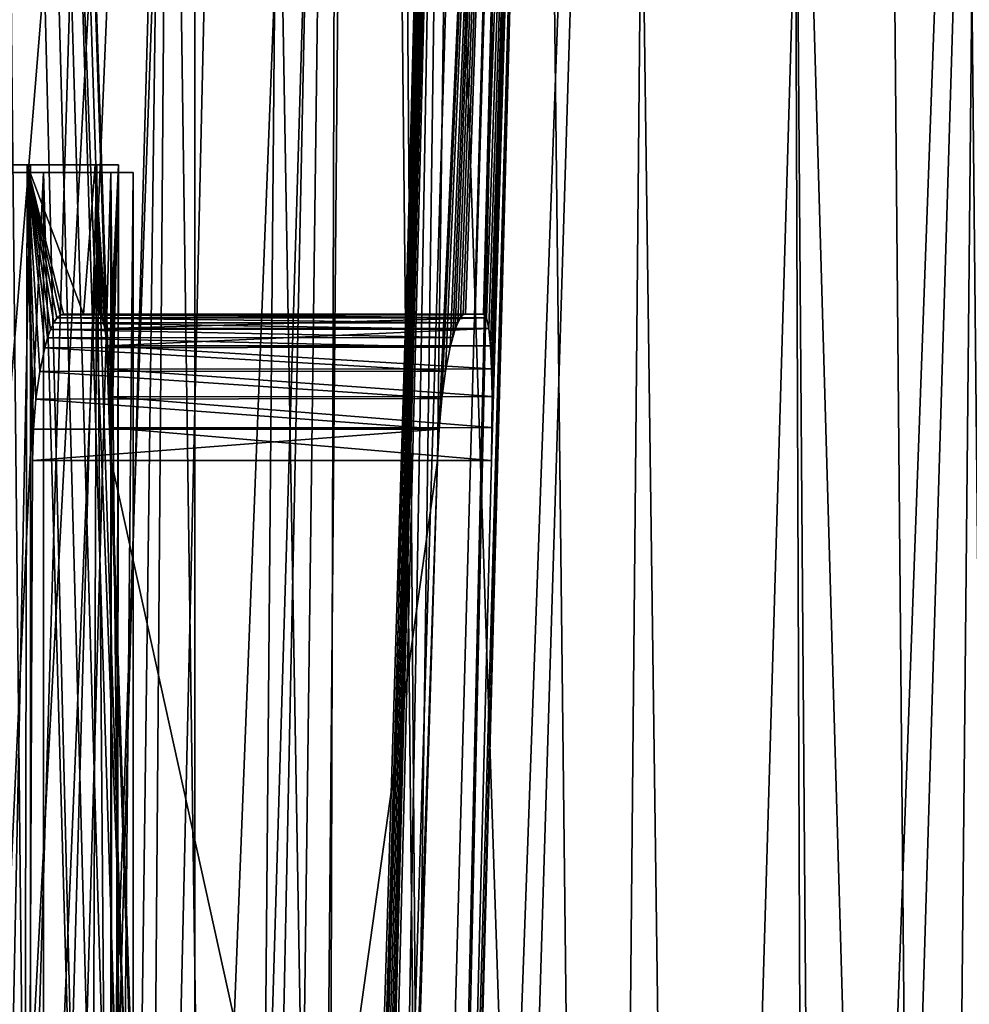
# Model space of a CAD drawing. Header units: millimetres. Extents: x -272 to -228, y -64 to 39.
# Tile 237 of 245: x -237.48 to -234.29, y 15.68 to 18.99. Entities that reach past the tile are written whole.
import ezdxf

# ---------------------------------------------------------------- set-up
doc = ezdxf.new("R2010")
doc.units = ezdxf.units.MM
doc.header["$LTSCALE"] = 26.699852
for name, color, linetype in [('1', 7, 'CONTINUOUS'), ('22', 7, 'CONTINUOUS'), ('23', 7, 'CONTINUOUS'), ('3', 7, 'CONTINUOUS'), ('370', 7, 'CONTINUOUS'), ('371', 7, 'CONTINUOUS'), ('41', 7, 'CONTINUOUS'), ('42', 7, 'CONTINUOUS'), ('46', 7, 'CONTINUOUS'), ('56', 7, 'CONTINUOUS'), ('57', 7, 'CONTINUOUS'), ('64', 7, 'CONTINUOUS'), ('65', 7, 'CONTINUOUS'), ('81', 7, 'CONTINUOUS'), ('82', 7, 'CONTINUOUS')]:
    doc.layers.add(name, color=color, linetype=linetype)

msp = doc.modelspace()

# ---------------------------------------------------------------- linework, layer by layer
at = {"layer": '1', "color": 7, "linetype": 'Continuous'}
for points in [[(-237.8139, 18.5, 4.0771), (-237.4446, 18.5, 2.7356), (-237.61, 10.3695, 3.4073), (-237.8139, 18.5, 4.0771)], [(-237.61, 10.3695, 3.4073), (-237.4446, 18.5, 2.7356), (-237.4446, 10.5, 2.7356), (-237.61, 10.3695, 3.4073)]]:
    msp.add_3dface(points, dxfattribs=at)
at = {"layer": '22', "color": 7, "linetype": 'Continuous'}
for points in [[(-237.1793, 7.1956, 5.2596), (-236.9536, 24.6095, 5.8884), (-237.6873, 7.1956, 6.3586), (-237.1793, 7.1956, 5.2596)], [(-237.6873, 7.1956, 6.3586), (-236.9536, 24.6095, 5.8884), (-237.6094, 12.3122, 6.4992), (-237.6873, 7.1956, 6.3586)], [(-236.9536, 24.6095, 5.8884), (-237.6406, 24.6095, 7.2199), (-237.5309, 17.5087, 6.6418), (-236.9536, 24.6095, 5.8884)], [(-237.5309, 17.5087, 6.6418), (-237.6094, 12.3122, 6.4992), (-236.9536, 24.6095, 5.8884), (-237.5309, 17.5087, 6.6418)], [(-237.0909, 7.1956, 5.0388), (-236.9536, 24.6095, 5.8884), (-237.1793, 7.1956, 5.2596), (-237.0909, 7.1956, 5.0388)], [(-236.4096, 24.6095, 4.4924), (-236.9536, 24.6095, 5.8884), (-237.0909, 7.1956, 5.0388), (-236.4096, 24.6095, 4.4924)], [(-236.7692, 7.1956, 4.1206), (-236.4096, 24.6095, 4.4924), (-237.0909, 7.1956, 5.0388), (-236.7692, 7.1956, 4.1206)], [(-236.634, 7.1956, 3.6585), (-236.4096, 24.6095, 4.4924), (-236.7692, 7.1956, 4.1206), (-236.634, 7.1956, 3.6585)], [(-236.46, 7.1956, 2.9502), (-236.4096, 24.6095, 4.4924), (-236.634, 7.1956, 3.6585), (-236.46, 7.1956, 2.9502)], [(-236.0145, 24.6095, 3.0472), (-236.4096, 24.6095, 4.4924), (-236.46, 7.1956, 2.9502), (-236.0145, 24.6095, 3.0472)]]:
    msp.add_3dface(points, dxfattribs=at)
at = {"layer": '23', "color": 7, "linetype": 'Continuous'}
for points in [[(-237.3853, 7, -5.7237), (-237.9962, 7, -6.9138), (-237.5677, 24.6095, -7.0936), (-237.3853, 7, -5.7237)], [(-236.8944, 24.6095, -5.7552), (-237.3853, 7, -5.7237), (-237.5677, 24.6095, -7.0936), (-236.8944, 24.6095, -5.7552)], [(-236.892, 7, -4.4802), (-237.3853, 7, -5.7237), (-236.8944, 24.6095, -5.7552), (-236.892, 7, -4.4802)], [(-236.3646, 24.6095, -4.3538), (-236.892, 7, -4.4802), (-236.8944, 24.6095, -5.7552), (-236.3646, 24.6095, -4.3538)], [(-236.521, 7, -3.195), (-236.892, 7, -4.4802), (-236.3646, 24.6095, -4.3538), (-236.521, 7, -3.195)], [(-236.5062, 7.0034, -3.1324), (-236.521, 7, -3.195), (-235.9842, 24.6095, -2.9046), (-236.5062, 7.0034, -3.1324)], [(-235.9842, 24.6095, -2.9046), (-236.521, 7, -3.195), (-236.3646, 24.6095, -4.3538), (-235.9842, 24.6095, -2.9046)], [(-236.4917, 7.0135, -3.0707), (-236.5062, 7.0034, -3.1324), (-235.9842, 24.6095, -2.9046), (-236.4917, 7.0135, -3.0707)], [(-236.4779, 7.03, -3.0111), (-236.4917, 7.0135, -3.0707), (-235.9842, 24.6095, -2.9046), (-236.4779, 7.03, -3.0111)], [(-236.4648, 7.0524, -2.9547), (-236.4779, 7.03, -3.0111), (-235.9842, 24.6095, -2.9046), (-236.4648, 7.0524, -2.9547)], [(-236.4527, 7.0803, -2.902), (-236.4648, 7.0524, -2.9547), (-235.9842, 24.6095, -2.9046), (-236.4527, 7.0803, -2.902)], [(-236.0145, 24.6095, 3.0472), (-236.46, 7.1956, 2.9502), (-236.3216, 7.1956, 2.2216), (-236.0145, 24.6095, 3.0472)], [(-236.4415, 7.1134, -2.8532), (-236.4527, 7.0803, -2.902), (-235.9842, 24.6095, -2.9046), (-236.4415, 7.1134, -2.8532)], [(-236.422, 7.193, -2.7696), (-236.4415, 7.1134, -2.8532), (-235.9842, 24.6095, -2.9046), (-236.422, 7.193, -2.7696)], [(-236.079, 17.5087, -2.4081), (-236.422, 7.193, -2.7696), (-235.9842, 24.6095, -2.9046), (-236.079, 17.5087, -2.4081)], [(-236.2522, 7.1956, 1.7416), (-236.0145, 24.6095, 3.0472), (-236.3216, 7.1956, 2.2216), (-236.2522, 7.1956, 1.7416)], [(-236.0145, 24.6095, 3.0472), (-236.2522, 7.1956, 1.7416), (-235.7726, 24.6095, 1.5687), (-236.0145, 24.6095, 3.0472)], [(-236.2522, 7.1956, 1.7416), (-236.165, 7.1956, 0.7916), (-235.7726, 24.6095, 1.5687), (-236.2522, 7.1956, 1.7416)], [(-236.165, 7.1956, 0.7916), (-236.1539, 7.1956, 0.5664), (-235.7726, 24.6095, 1.5687), (-236.165, 7.1956, 0.7916)], [(-236.1581, 7.1956, -0.6599), (-236.0288, 12.3122, -0.7554), (-235.6865, 24.6095, 0.0729), (-236.1581, 7.1956, -0.6599)], [(-236.1539, 7.1956, 0.5664), (-236.1581, 7.1956, -0.6599), (-235.6865, 24.6095, 0.0729), (-236.1539, 7.1956, 0.5664)], [(-235.7726, 24.6095, 1.5687), (-236.1539, 7.1956, 0.5664), (-235.6865, 24.6095, 0.0729), (-235.7726, 24.6095, 1.5687)], [(-236.0737, 17.614, -2.3936), (-236.079, 17.5087, -2.4081), (-235.7573, 24.6095, -1.4237), (-236.0737, 17.614, -2.3936)], [(-235.7573, 24.6095, -1.4237), (-236.079, 17.5087, -2.4081), (-235.9842, 24.6095, -2.9046), (-235.7573, 24.6095, -1.4237)], [(-236.0644, 17.716, -2.3548), (-236.0737, 17.614, -2.3936), (-235.7573, 24.6095, -1.4237), (-236.0644, 17.716, -2.3548)], [(-236.0517, 17.8086, -2.2931), (-236.0644, 17.716, -2.3548), (-235.7573, 24.6095, -1.4237), (-236.0517, 17.8086, -2.2931)], [(-236.0361, 17.8883, -2.2096), (-236.0517, 17.8086, -2.2931), (-235.7573, 24.6095, -1.4237), (-236.0361, 17.8883, -2.2096)], [(-236.0276, 17.9211, -2.1611), (-236.0361, 17.8883, -2.2096), (-235.7573, 24.6095, -1.4237), (-236.0276, 17.9211, -2.1611)], [(-236.0288, 12.3122, -0.7554), (-235.898, 17.5087, -0.8524), (-235.6865, 24.6095, 0.0729), (-236.0288, 12.3122, -0.7554)], [(-236.019, 17.9487, -2.1091), (-236.0276, 17.9211, -2.1611), (-235.7573, 24.6095, -1.4237), (-236.019, 17.9487, -2.1091)], [(-236.0101, 17.9708, -2.0538), (-236.019, 17.9487, -2.1091), (-235.7573, 24.6095, -1.4237), (-236.0101, 17.9708, -2.0538)], [(-236.0013, 17.987, -1.9956), (-236.0101, 17.9708, -2.0538), (-235.7573, 24.6095, -1.4237), (-236.0013, 17.987, -1.9956)], [(-235.9927, 17.9967, -1.9359), (-236.0013, 17.987, -1.9956), (-235.7573, 24.6095, -1.4237), (-235.9927, 17.9967, -1.9359)], [(-235.9844, 18, -1.8759), (-235.9927, 17.9967, -1.9359), (-235.7573, 24.6095, -1.4237), (-235.9844, 18, -1.8759)], [(-235.9518, 18, -1.614), (-235.9844, 18, -1.8759), (-235.7573, 24.6095, -1.4237), (-235.9518, 18, -1.614)], [(-235.9242, 18, -1.3516), (-235.9518, 18, -1.614), (-235.7573, 24.6095, -1.4237), (-235.9242, 18, -1.3516)], [(-235.9144, 17.9877, -1.2417), (-235.9242, 18, -1.3516), (-235.6865, 24.6095, 0.0729), (-235.9144, 17.9877, -1.2417)], [(-235.6865, 24.6095, 0.0729), (-235.9242, 18, -1.3516), (-235.7573, 24.6095, -1.4237), (-235.6865, 24.6095, 0.0729)], [(-235.9065, 17.9513, -1.1369), (-235.9144, 17.9877, -1.2417), (-235.6865, 24.6095, 0.0729), (-235.9065, 17.9513, -1.1369)], [(-235.9008, 17.8932, -1.0435), (-235.9065, 17.9513, -1.1369), (-235.6865, 24.6095, 0.0729), (-235.9008, 17.8932, -1.0435)], [(-235.8972, 17.816, -0.965), (-235.9008, 17.8932, -1.0435), (-235.6865, 24.6095, 0.0729), (-235.8972, 17.816, -0.965)], [(-235.898, 17.5087, -0.8524), (-235.896, 17.6188, -0.8667), (-235.6865, 24.6095, 0.0729), (-235.898, 17.5087, -0.8524)], [(-235.8957, 17.7233, -0.9051), (-235.8972, 17.816, -0.965), (-235.6865, 24.6095, 0.0729), (-235.8957, 17.7233, -0.9051)], [(-235.896, 17.6188, -0.8667), (-235.8957, 17.7233, -0.9051), (-235.6865, 24.6095, 0.0729), (-235.896, 17.6188, -0.8667)], [(-236.4072, 7.2851, -2.7082), (-236.422, 7.193, -2.7696), (-236.079, 17.5087, -2.4081), (-236.4072, 7.2851, -2.7082)], [(-236.3968, 7.3866, -2.6696), (-236.4072, 7.2851, -2.7082), (-236.079, 17.5087, -2.4081), (-236.3968, 7.3866, -2.6696)], [(-236.079, 17.5087, -2.4081), (-236.2359, 12.4486, -2.5327), (-236.3968, 7.3866, -2.6696), (-236.079, 17.5087, -2.4081)]]:
    msp.add_3dface(points, dxfattribs=at)
at = {"layer": '3', "color": 7, "linetype": 'Continuous'}
for points in [[(-237.4563, 18.5, -2.7891), (-237.8314, 18.5, -4.129), (-237.4797, 7.4913, -2.8923), (-237.4563, 18.5, -2.7891)], [(-237.4797, 7.4913, -2.8923), (-237.8314, 18.5, -4.129), (-237.4829, 7.3872, -2.9061), (-237.4797, 7.4913, -2.8923)], [(-237.4378, 17.5087, -2.7042), (-237.4563, 18.5, -2.7891), (-237.4797, 7.4913, -2.8923), (-237.4378, 17.5087, -2.7042)], [(-237.2283, 18.5, -1.4165), (-237.4563, 18.5, -2.7891), (-237.2672, 18, -1.7313), (-237.2283, 18.5, -1.4165)], [(-237.2672, 18, -1.7313), (-237.4563, 18.5, -2.7891), (-237.3346, 18, -2.17), (-237.2672, 18, -1.7313)], [(-237.3346, 18, -2.17), (-237.4563, 18.5, -2.7891), (-237.3452, 17.9967, -2.2313), (-237.3346, 18, -2.17)], [(-237.3452, 17.9967, -2.2313), (-237.4563, 18.5, -2.7891), (-237.3561, 17.9867, -2.292), (-237.3452, 17.9967, -2.2313)], [(-237.3561, 17.9867, -2.292), (-237.4563, 18.5, -2.7891), (-237.3669, 17.9703, -2.351), (-237.3561, 17.9867, -2.292)], [(-237.3669, 17.9703, -2.351), (-237.4563, 18.5, -2.7891), (-237.3774, 17.9479, -2.4069), (-237.3669, 17.9703, -2.351)], [(-237.3774, 17.9479, -2.4069), (-237.4563, 18.5, -2.7891), (-237.3875, 17.92, -2.4592), (-237.3774, 17.9479, -2.4069)], [(-237.3875, 17.92, -2.4592), (-237.4563, 18.5, -2.7891), (-237.3971, 17.8869, -2.5078), (-237.3875, 17.92, -2.4592)], [(-237.3971, 17.8869, -2.5078), (-237.4563, 18.5, -2.7891), (-237.414, 17.8071, -2.5912), (-237.3971, 17.8869, -2.5078)], [(-237.414, 17.8071, -2.5912), (-237.4563, 18.5, -2.7891), (-237.4267, 17.7148, -2.6522), (-237.414, 17.8071, -2.5912)], [(-237.4267, 17.7148, -2.6522), (-237.4563, 18.5, -2.7891), (-237.4348, 17.6132, -2.6903), (-237.4267, 17.7148, -2.6522)], [(-237.4348, 17.6132, -2.6903), (-237.4563, 18.5, -2.7891), (-237.4378, 17.5087, -2.7042), (-237.4348, 17.6132, -2.6903)], [(-237.4446, 10.5, 2.7356), (-237.4446, 18.5, 2.7356), (-237.2224, 18.5, 1.3621), (-237.4446, 10.5, 2.7356)], [(-237.2513, 10.5, 1.6101), (-237.4446, 10.5, 2.7356), (-237.2224, 18.5, 1.3621), (-237.2513, 10.5, 1.6101)], [(-237.215, 18, -1.2906), (-237.2283, 18.5, -1.4165), (-237.2672, 18, -1.7313), (-237.215, 18, -1.2906)], [(-237.1587, 10.5, 0.4719), (-237.2513, 10.5, 1.6101), (-237.2224, 18.5, 1.3621), (-237.1587, 10.5, 0.4719)], [(-237.15, 18.5, -0.0274), (-237.2283, 18.5, -1.4165), (-237.1818, 17.8154, -0.9037), (-237.15, 18.5, -0.0274)], [(-237.1818, 17.8154, -0.9037), (-237.2283, 18.5, -1.4165), (-237.1877, 17.8935, -0.983), (-237.1818, 17.8154, -0.9037)], [(-237.1877, 17.8935, -0.983), (-237.2283, 18.5, -1.4165), (-237.1952, 17.9515, -1.0765), (-237.1877, 17.8935, -0.983)], [(-237.1952, 17.9515, -1.0765), (-237.2283, 18.5, -1.4165), (-237.2044, 17.9878, -1.181), (-237.1952, 17.9515, -1.0765)], [(-237.2044, 17.9878, -1.181), (-237.2283, 18.5, -1.4165), (-237.215, 18, -1.2906), (-237.2044, 17.9878, -1.181)], [(-237.15, 18.5, -0.0274), (-237.1587, 10.5, 0.4719), (-237.2224, 18.5, 1.3621), (-237.15, 18.5, -0.0274)], [(-237.1778, 17.7226, -0.8441), (-237.15, 18.5, -0.0274), (-237.1818, 17.8154, -0.9037), (-237.1778, 17.7226, -0.8441)], [(-237.1753, 17.6184, -0.8061), (-237.15, 18.5, -0.0274), (-237.1778, 17.7226, -0.8441), (-237.1753, 17.6184, -0.8061)], [(-237.1744, 17.5087, -0.792), (-237.15, 18.5, -0.0274), (-237.1753, 17.6184, -0.8061), (-237.1744, 17.5087, -0.792)], [(-237.1675, 10.5, -0.6699), (-237.15, 18.5, -0.0274), (-237.1744, 17.5087, -0.792), (-237.1675, 10.5, -0.6699)], [(-237.1675, 10.5, -0.6699), (-237.1587, 10.5, 0.4719), (-237.15, 18.5, -0.0274), (-237.1675, 10.5, -0.6699)]]:
    msp.add_3dface(points, dxfattribs=at)
at = {"layer": '370', "color": 31, "linetype": 'Continuous', "true_color": 0xffba99}
for points in [[(-237.7753, 10.4463, 4.119), (-237.4016, 10.4463, 2.7731), (-237.7753, 18.475, 4.119), (-237.7753, 10.4463, 4.119)], [(-237.7753, 18.475, 4.119), (-237.4016, 10.4463, 2.7731), (-237.4016, 18.475, 2.7731), (-237.7753, 18.475, 4.119)], [(-237.4016, 10.4463, 2.7731), (-237.1756, 10.4463, 1.3947), (-237.4016, 18.475, 2.7731), (-237.4016, 10.4463, 2.7731)], [(-237.4016, 18.475, 2.7731), (-237.1756, 10.4463, 1.3947), (-237.1756, 18.475, 1.3947), (-237.4016, 18.475, 2.7731)], [(-237.1756, 10.4463, 1.3947), (-237.1, 10.4463), (-237.1756, 18.475, 1.3947), (-237.1756, 10.4463, 1.3947)], [(-237.1756, 18.475, 1.3947), (-237.1, 10.4463), (-237.1, 18.475), (-237.1756, 18.475, 1.3947)]]:
    msp.add_3dface(points, dxfattribs=at)
at = {"layer": '371', "color": 31, "linetype": 'Continuous', "true_color": 0xffba99}
for points in [[(-237.4016, 10.4463, -2.7731), (-237.7753, 10.4463, -4.119), (-237.4016, 18.475, -2.7731), (-237.4016, 10.4463, -2.7731)], [(-237.4016, 18.475, -2.7731), (-237.7753, 10.4463, -4.119), (-237.7753, 18.475, -4.119), (-237.4016, 18.475, -2.7731)], [(-237.1756, 10.4463, -1.3947), (-237.4016, 10.4463, -2.7731), (-237.1756, 18.475, -1.3947), (-237.1756, 10.4463, -1.3947)], [(-237.1756, 18.475, -1.3947), (-237.4016, 10.4463, -2.7731), (-237.4016, 18.475, -2.7731), (-237.1756, 18.475, -1.3947)], [(-237.1, 10.4463), (-237.1756, 10.4463, -1.3947), (-237.1, 18.475), (-237.1, 10.4463)], [(-237.1, 18.475), (-237.1756, 10.4463, -1.3947), (-237.1756, 18.475, -1.3947), (-237.1, 18.475)]]:
    msp.add_3dface(points, dxfattribs=at)
at = {"layer": '41', "color": 7, "linetype": 'Continuous'}
for points in [[(-237.2672, 18, -1.7313), (-237.3346, 18, -2.17), (-235.9844, 18, -1.8759), (-237.2672, 18, -1.7313)], [(-237.215, 18, -1.2906), (-237.2672, 18, -1.7313), (-235.9844, 18, -1.8759), (-237.215, 18, -1.2906)], [(-237.215, 18, -1.2906), (-235.9844, 18, -1.8759), (-235.9518, 18, -1.614), (-237.215, 18, -1.2906)], [(-237.215, 18, -1.2906), (-235.9518, 18, -1.614), (-235.9242, 18, -1.3516), (-237.215, 18, -1.2906)]]:
    msp.add_3dface(points, dxfattribs=at)
at = {"layer": '42', "color": 7, "linetype": 'Continuous'}
for points in [[(-237.1675, 10.5, -0.6699), (-237.1744, 17.5087, -0.792), (-236.0288, 12.3122, -0.7554), (-237.1675, 10.5, -0.6699)], [(-237.1744, 17.5087, -0.792), (-235.898, 17.5087, -0.8524), (-236.0288, 12.3122, -0.7554), (-237.1744, 17.5087, -0.792)]]:
    msp.add_3dface(points, dxfattribs=at)
at = {"layer": '46', "color": 7, "linetype": 'Continuous'}
for points in [[(-237.4378, 17.5087, -2.7042), (-237.4797, 7.4913, -2.8923), (-236.079, 17.5087, -2.4081), (-237.4378, 17.5087, -2.7042)], [(-237.4797, 7.4913, -2.8923), (-236.2359, 12.4486, -2.5327), (-236.079, 17.5087, -2.4081), (-237.4797, 7.4913, -2.8923)]]:
    msp.add_3dface(points, dxfattribs=at)
at = {"layer": '56', "color": 7, "linetype": 'Continuous'}
for points in [[(-237.3561, 17.9867, -2.292), (-237.3669, 17.9703, -2.351), (-236.0101, 17.9708, -2.0538), (-237.3561, 17.9867, -2.292)], [(-237.3452, 17.9967, -2.2313), (-237.3561, 17.9867, -2.292), (-236.0013, 17.987, -1.9956), (-237.3452, 17.9967, -2.2313)], [(-237.3561, 17.9867, -2.292), (-236.0101, 17.9708, -2.0538), (-236.0013, 17.987, -1.9956), (-237.3561, 17.9867, -2.292)], [(-237.3346, 18, -2.17), (-237.3452, 17.9967, -2.2313), (-235.9844, 18, -1.8759), (-237.3346, 18, -2.17)], [(-237.3452, 17.9967, -2.2313), (-235.9927, 17.9967, -1.9359), (-235.9844, 18, -1.8759), (-237.3452, 17.9967, -2.2313)], [(-237.3452, 17.9967, -2.2313), (-236.0013, 17.987, -1.9956), (-235.9927, 17.9967, -1.9359), (-237.3452, 17.9967, -2.2313)], [(-237.3774, 17.9479, -2.4069), (-237.3875, 17.92, -2.4592), (-236.0276, 17.9211, -2.1611), (-237.3774, 17.9479, -2.4069)], [(-237.3669, 17.9703, -2.351), (-237.3774, 17.9479, -2.4069), (-236.019, 17.9487, -2.1091), (-237.3669, 17.9703, -2.351)], [(-237.3774, 17.9479, -2.4069), (-236.0276, 17.9211, -2.1611), (-236.019, 17.9487, -2.1091), (-237.3774, 17.9479, -2.4069)], [(-237.3669, 17.9703, -2.351), (-236.019, 17.9487, -2.1091), (-236.0101, 17.9708, -2.0538), (-237.3669, 17.9703, -2.351)], [(-237.3875, 17.92, -2.4592), (-237.3971, 17.8869, -2.5078), (-236.0361, 17.8883, -2.2096), (-237.3875, 17.92, -2.4592)], [(-237.3875, 17.92, -2.4592), (-236.0361, 17.8883, -2.2096), (-236.0276, 17.9211, -2.1611), (-237.3875, 17.92, -2.4592)], [(-237.3971, 17.8869, -2.5078), (-237.414, 17.8071, -2.5912), (-236.0517, 17.8086, -2.2931), (-237.3971, 17.8869, -2.5078)], [(-237.3971, 17.8869, -2.5078), (-236.0517, 17.8086, -2.2931), (-236.0361, 17.8883, -2.2096), (-237.3971, 17.8869, -2.5078)], [(-237.414, 17.8071, -2.5912), (-237.4267, 17.7148, -2.6522), (-236.0644, 17.716, -2.3548), (-237.414, 17.8071, -2.5912)], [(-237.414, 17.8071, -2.5912), (-236.0644, 17.716, -2.3548), (-236.0517, 17.8086, -2.2931), (-237.414, 17.8071, -2.5912)], [(-237.4267, 17.7148, -2.6522), (-237.4348, 17.6132, -2.6903), (-236.0737, 17.614, -2.3936), (-237.4267, 17.7148, -2.6522)], [(-237.4267, 17.7148, -2.6522), (-236.0737, 17.614, -2.3936), (-236.0644, 17.716, -2.3548), (-237.4267, 17.7148, -2.6522)], [(-237.4348, 17.6132, -2.6903), (-237.4378, 17.5087, -2.7042), (-236.0737, 17.614, -2.3936), (-237.4348, 17.6132, -2.6903)], [(-237.4378, 17.5087, -2.7042), (-236.079, 17.5087, -2.4081), (-236.0737, 17.614, -2.3936), (-237.4378, 17.5087, -2.7042)]]:
    msp.add_3dface(points, dxfattribs=at)
at = {"layer": '57', "color": 7, "linetype": 'Continuous'}
for points in [[(-237.2044, 17.9878, -1.181), (-237.215, 18, -1.2906), (-235.9144, 17.9877, -1.2417), (-237.2044, 17.9878, -1.181)], [(-237.215, 18, -1.2906), (-235.9242, 18, -1.3516), (-235.9144, 17.9877, -1.2417), (-237.215, 18, -1.2906)], [(-237.1952, 17.9515, -1.0765), (-237.2044, 17.9878, -1.181), (-235.9144, 17.9877, -1.2417), (-237.1952, 17.9515, -1.0765)], [(-237.1952, 17.9515, -1.0765), (-235.9144, 17.9877, -1.2417), (-235.9065, 17.9513, -1.1369), (-237.1952, 17.9515, -1.0765)], [(-237.1877, 17.8935, -0.983), (-237.1952, 17.9515, -1.0765), (-235.9065, 17.9513, -1.1369), (-237.1877, 17.8935, -0.983)], [(-237.1877, 17.8935, -0.983), (-235.9065, 17.9513, -1.1369), (-235.9008, 17.8932, -1.0435), (-237.1877, 17.8935, -0.983)], [(-237.1818, 17.8154, -0.9037), (-237.1877, 17.8935, -0.983), (-235.8972, 17.816, -0.965), (-237.1818, 17.8154, -0.9037)], [(-237.1877, 17.8935, -0.983), (-235.9008, 17.8932, -1.0435), (-235.8972, 17.816, -0.965), (-237.1877, 17.8935, -0.983)], [(-237.1818, 17.8154, -0.9037), (-235.8972, 17.816, -0.965), (-235.8957, 17.7233, -0.9051), (-237.1818, 17.8154, -0.9037)], [(-237.1778, 17.7226, -0.8441), (-237.1818, 17.8154, -0.9037), (-235.8957, 17.7233, -0.9051), (-237.1778, 17.7226, -0.8441)], [(-237.1778, 17.7226, -0.8441), (-235.8957, 17.7233, -0.9051), (-235.896, 17.6188, -0.8667), (-237.1778, 17.7226, -0.8441)], [(-237.1753, 17.6184, -0.8061), (-237.1778, 17.7226, -0.8441), (-235.896, 17.6188, -0.8667), (-237.1753, 17.6184, -0.8061)], [(-237.1753, 17.6184, -0.8061), (-235.896, 17.6188, -0.8667), (-235.898, 17.5087, -0.8524), (-237.1753, 17.6184, -0.8061)], [(-237.1744, 17.5087, -0.792), (-237.1753, 17.6184, -0.8061), (-235.898, 17.5087, -0.8524), (-237.1744, 17.5087, -0.792)]]:
    msp.add_3dface(points, dxfattribs=at)
at = {"layer": '64', "color": 7, "linetype": 'Continuous'}
for points in [[(-236.7462, 5.3, -14.6423), (-237.839, 34.2679, -15.5619), (-238.063, 5.3, -15.7344), (-236.7462, 5.3, -14.6423)], [(-237.1531, 34.2679, -15.0007), (-237.839, 34.2679, -15.5619), (-236.7462, 5.3, -14.6423), (-237.1531, 34.2679, -15.0007)], [(-236.493, 34.2679, -14.4092), (-237.1531, 34.2679, -15.0007), (-236.7462, 5.3, -14.6423), (-236.493, 34.2679, -14.4092)], [(-235.5287, 5.3, -13.4403), (-236.493, 34.2679, -14.4092), (-236.7462, 5.3, -14.6423), (-235.5287, 5.3, -13.4403)], [(-235.8602, 34.2679, -13.7887), (-236.493, 34.2679, -14.4092), (-235.5287, 5.3, -13.4403), (-235.8602, 34.2679, -13.7887)], [(-235.2558, 34.2679, -13.1404), (-235.8602, 34.2679, -13.7887), (-235.5287, 5.3, -13.4403), (-235.2558, 34.2679, -13.1404)], [(-234.4198, 5.3, -12.1375), (-235.2558, 34.2679, -13.1404), (-235.5287, 5.3, -13.4403), (-234.4198, 5.3, -12.1375)], [(-234.6811, 34.2679, -12.4657), (-235.2558, 34.2679, -13.1404), (-234.4198, 5.3, -12.1375), (-234.6811, 34.2679, -12.4657)], [(-234.1372, 34.2679, -11.7659), (-234.6811, 34.2679, -12.4657), (-234.4198, 5.3, -12.1375), (-234.1372, 34.2679, -11.7659)], [(-233.4279, 5.3, -10.7438), (-234.1372, 34.2679, -11.7659), (-234.4198, 5.3, -12.1375), (-233.4279, 5.3, -10.7438)]]:
    msp.add_3dface(points, dxfattribs=at)
at = {"layer": '65', "color": 7, "linetype": 'Continuous'}
for points in [[(-236.8596, 34.2679, 14.7442), (-238.1588, 12.9, 15.8066), (-238.2341, 34.2679, 15.8628), (-236.8596, 34.2679, 14.7442)], [(-238.1588, 12.9, 15.8066), (-236.8596, 34.2679, 14.7442), (-238.0968, 12.8898, 15.76), (-238.1588, 12.9, 15.8066)], [(-238.0968, 12.8898, 15.76), (-236.8596, 34.2679, 14.7442), (-238.0392, 12.8599, 15.7163), (-238.0968, 12.8898, 15.76)], [(-238.0392, 12.8599, 15.7163), (-236.8596, 34.2679, 14.7442), (-237.9897, 12.8121, 15.6785), (-238.0392, 12.8599, 15.7163)], [(-237.9897, 12.8121, 15.6785), (-236.8596, 34.2679, 14.7442), (-237.9519, 12.7499, 15.6494), (-237.9897, 12.8121, 15.6785)], [(-237.9519, 12.7499, 15.6494), (-236.8596, 34.2679, 14.7442), (-237.9282, 12.6776, 15.6312), (-237.9519, 12.7499, 15.6494)], [(-236.8596, 34.2679, 14.7442), (-237.9201, 12.6, 15.6249), (-237.9282, 12.6776, 15.6312), (-236.8596, 34.2679, 14.7442)], [(-237.9201, 9.6, 15.6249), (-237.9201, 12.6, 15.6249), (-236.8596, 34.2679, 14.7442), (-237.9201, 9.6, 15.6249)], [(-237.7242, 5.3, 15.4715), (-237.9201, 9.6, 15.6249), (-236.8596, 34.2679, 14.7442), (-237.7242, 5.3, 15.4715)], [(-236.3999, 7.5, 14.3213), (-237.7242, 5.3, 15.4715), (-236.8596, 34.2679, 14.7442), (-236.3999, 7.5, 14.3213)], [(-235.5908, 34.2679, 13.507), (-236.3999, 7.5, 14.3213), (-236.8596, 34.2679, 14.7442), (-235.5908, 34.2679, 13.507)], [(-235.23, 7.5, 13.1114), (-236.3999, 7.5, 14.3213), (-235.5908, 34.2679, 13.507), (-235.23, 7.5, 13.1114)], [(-234.4381, 34.2679, 12.161), (-235.23, 7.5, 13.1114), (-235.5908, 34.2679, 13.507), (-234.4381, 34.2679, 12.161)], [(-234.1673, 7.5, 11.8063), (-235.23, 7.5, 13.1114), (-234.4381, 34.2679, 12.161), (-234.1673, 7.5, 11.8063)], [(-233.4106, 34.2679, 10.717), (-234.1673, 7.5, 11.8063), (-234.4381, 34.2679, 12.161), (-233.4106, 34.2679, 10.717)]]:
    msp.add_3dface(points, dxfattribs=at)
at = {"layer": '81', "color": 7, "linetype": 'Continuous'}
for points in [[(-237.2447, 12.9, 16.989), (-237.8892, 39, 18.0061), (-238.6819, 12.9, 17.9785), (-237.2447, 12.9, 16.989)], [(-236.4059, 39, 16.9142), (-237.8892, 39, 18.0061), (-237.0092, 12.6, 16.8031), (-236.4059, 39, 16.9142)], [(-237.8892, 39, 18.0061), (-237.2447, 12.9, 16.989), (-237.1829, 12.8898, 16.9422), (-237.8892, 39, 18.0061)], [(-237.0092, 12.6, 16.8031), (-237.8892, 39, 18.0061), (-237.0165, 12.6777, 16.8104), (-237.0092, 12.6, 16.8031)], [(-237.8892, 39, 18.0061), (-237.1829, 12.8898, 16.9422), (-237.1259, 12.8601, 16.8983), (-237.8892, 39, 18.0061)], [(-237.8892, 39, 18.0061), (-237.1259, 12.8601, 16.8983), (-237.0768, 12.8124, 16.8597), (-237.8892, 39, 18.0061)], [(-237.8892, 39, 18.0061), (-237.0768, 12.8124, 16.8597), (-237.0395, 12.75, 16.8297), (-237.8892, 39, 18.0061)], [(-237.8892, 39, 18.0061), (-237.0395, 12.75, 16.8297), (-237.0165, 12.6777, 16.8104), (-237.8892, 39, 18.0061)], [(-236.4059, 39, 16.9142), (-237.0092, 12.6, 16.8031), (-236.0538, 5.3, 15.8496), (-236.4059, 39, 16.9142)], [(-235.0203, 39, 15.7003), (-236.4059, 39, 16.9142), (-236.0538, 5.3, 15.8496), (-235.0203, 39, 15.7003)], [(-235.0203, 39, 15.7003), (-236.0538, 5.3, 15.8496), (-234.7641, 5.3, 14.6141), (-235.0203, 39, 15.7003)], [(-233.7429, 39, 14.3735), (-235.0203, 39, 15.7003), (-234.7641, 5.3, 14.6141), (-233.7429, 39, 14.3735)], [(-233.7429, 39, 14.3735), (-234.7641, 5.3, 14.6141), (-233.5835, 5.3, 13.2742), (-233.7429, 39, 14.3735)]]:
    msp.add_3dface(points, dxfattribs=at)
at = {"layer": '82', "color": 7, "linetype": 'Continuous'}
for points in [[(-237.8079, 39, -17.9511), (-237.4464, 7.5, -17.0216), (-238.8852, 7.5, -17.9942), (-237.8079, 39, -17.9511)], [(-237.8079, 39, -17.9511), (-236.3295, 39, -16.8525), (-237.4464, 7.5, -17.0216), (-237.8079, 39, -17.9511)], [(-236.3295, 39, -16.8525), (-236.0922, 7.5, -15.9344), (-237.4464, 7.5, -17.0216), (-236.3295, 39, -16.8525)], [(-236.3295, 39, -16.8525), (-234.9494, 39, -15.6324), (-236.0922, 7.5, -15.9344), (-236.3295, 39, -16.8525)], [(-234.9494, 39, -15.6324), (-234.8319, 7.5, -14.7396), (-236.0922, 7.5, -15.9344), (-234.9494, 39, -15.6324)], [(-234.9494, 39, -15.6324), (-233.6781, 39, -14.2998), (-234.8319, 7.5, -14.7396), (-234.9494, 39, -15.6324)], [(-233.6781, 39, -14.2998), (-233.6737, 7.5, -13.4455), (-234.8319, 7.5, -14.7396), (-233.6781, 39, -14.2998)]]:
    msp.add_3dface(points, dxfattribs=at)

doc.saveas('drawing.dxf')
